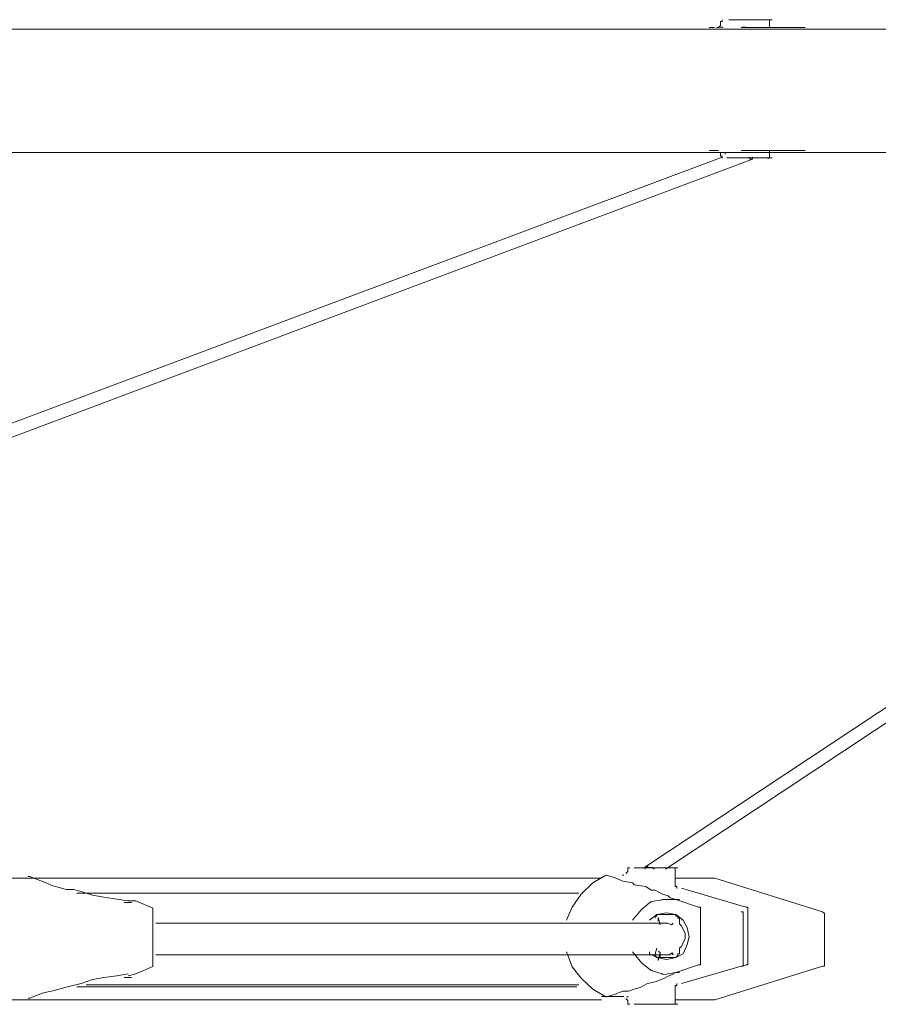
# Model space of a CAD drawing. Header units: millimetres. Extents: x 32.1 to 48.5, y -27.6 to 7.4.
# Tile 12 of 43: x 41.5 to 43, y -26.2 to -24.5. Entities that reach past the tile are written whole.
import ezdxf

# ---------------------------------------------------------------- set-up
doc = ezdxf.new("R2010")
doc.units = ezdxf.units.MM
doc.header["$MEASUREMENT"] = 0
doc.layers.add('Livello 1', color=7, linetype='Continuous', lineweight=0)

# ---------------------------------------------------------------- blocks, each defined once
blk = doc.blocks.new('Block_0')
at = {"layer": 'Livello 1', "color": 250, "lineweight": 5, "true_color": 0x1d1d1b}
for points, knots in [([(42.6941, -24.5121), (42.6941, -24.5121), (42.6941, -24.5121), (42.6941, -24.5121), (42.6941, -24.5121), (42.6941, -24.5153), (42.6941, -24.5153), (42.6941, -24.5153), (42.6909, -24.5153), (42.6909, -24.5153)], [0, 0, 0, 0, 1, 1, 1, 2, 2, 2, 3, 3, 3, 3]), ([(42.7051, -24.5121), (42.7051, -24.5121), (42.7051, -24.5121), (42.7051, -24.5121), (42.7051, -24.5121), (42.7144, -24.5121), (42.7144, -24.5121)], [0, 0, 0, 0, 1, 1, 1, 2, 2, 2, 2]), ([(42.7144, -24.5121), (42.7144, -24.5121), (42.7272, -24.5121), (42.7272, -24.5121), (42.7272, -24.5121), (42.74, -24.5121), (42.74, -24.5121), (42.74, -24.5121), (42.7554, -24.5121), (42.7554, -24.5121), (42.7554, -24.5121), (42.765, -24.5121), (42.765, -24.5121), (42.765, -24.5121), (42.7746, -24.5121), (42.7746, -24.5121), (42.7746, -24.5121), (42.7778, -24.5121), (42.7778, -24.5121)], [0, 0, 0, 0, 1, 1, 1, 2, 2, 2, 3, 3, 3, 4, 4, 4, 5, 5, 5, 6, 6, 6, 6]), ([(42.773, -24.5153), (42.773, -24.5153), (42.773, -24.5153), (42.773, -24.5153), (42.773, -24.5153), (42.773, -24.5121), (42.773, -24.5121), (42.773, -24.5121), (42.7698, -24.5121), (42.7698, -24.5121)], [0, 0, 0, 0, 1, 1, 1, 2, 2, 2, 3, 3, 3, 3]), ([(44.5439, -24.5278), (44.5439, -24.5278), (44.5407, -24.5278), (44.5407, -24.5278), (44.5407, -24.5278), (44.5311, -24.5278), (44.5311, -24.5278), (44.5311, -24.5278), (44.5151, -24.5278), (44.5151, -24.5278), (44.5151, -24.5278), (44.4933, -24.5278), (44.4933, -24.5278), (44.4933, -24.5278), (44.4648, -24.5278), (44.4648, -24.5278), (44.4648, -24.5278), (44.4301, -24.5278), (44.4301, -24.5278), (44.4301, -24.5278), (44.3888, -24.5278), (44.3888, -24.5278), (44.3888, -24.5278), (44.3414, -24.5278), (44.3414, -24.5278), (44.3414, -24.5278), (44.2876, -24.5278), (44.2876, -24.5278), (44.2876, -24.5278), (44.2277, -24.5278), (44.2277, -24.5278), (44.2277, -24.5278), (44.1611, -24.5278), (44.1611, -24.5278), (44.1611, -24.5278), (44.0884, -24.5278), (44.0884, -24.5278), (44.0884, -24.5278), (44.0095, -24.5278), (44.0095, -24.5278), (44.0095, -24.5278), (43.9272, -24.5278), (43.9272, -24.5278), (43.9272, -24.5278), (43.8388, -24.5278), (43.8388, -24.5278), (43.8388, -24.5278), (43.7439, -24.5278), (43.7439, -24.5278), (43.7439, -24.5278), (43.6427, -24.5278), (43.6427, -24.5278), (43.6427, -24.5278), (43.5354, -24.5278), (43.5354, -24.5278), (43.5354, -24.5278), (43.4248, -24.5278), (43.4248, -24.5278), (43.4248, -24.5278), (43.3079, -24.5278), (43.3079, -24.5278), (43.3079, -24.5278), (43.1845, -24.5278), (43.1845, -24.5278), (43.1845, -24.5278), (43.058, -24.5278), (43.058, -24.5278), (43.058, -24.5278), (42.9283, -24.5278), (42.9283, -24.5278), (42.9283, -24.5278), (42.7892, -24.5278), (42.7892, -24.5278), (42.7892, -24.5278), (42.6502, -24.5278), (42.6502, -24.5278), (42.6502, -24.5278), (42.5047, -24.5278), (42.5047, -24.5278), (42.5047, -24.5278), (42.3532, -24.5278), (42.3532, -24.5278), (42.3532, -24.5278), (42.2013, -24.5278), (42.2013, -24.5278), (42.2013, -24.5278), (42.0434, -24.5278), (42.0434, -24.5278), (42.0434, -24.5278), (41.8822, -24.5278), (41.8822, -24.5278), (41.8822, -24.5278), (41.7144, -24.5278), (41.7144, -24.5278), (41.7144, -24.5278), (41.5468, -24.5278), (41.5468, -24.5278), (41.5468, -24.5278), (41.3761, -24.5278), (41.3761, -24.5278), (41.3761, -24.5278), (41.1992, -24.5278), (41.1992, -24.5278), (41.1992, -24.5278), (41.0221, -24.5278), (41.0221, -24.5278), (41.0221, -24.5278), (40.842, -24.5278), (40.842, -24.5278), (40.842, -24.5278), (40.6585, -24.5278), (40.6585, -24.5278), (40.6585, -24.5278), (40.472, -24.5278), (40.472, -24.5278), (40.472, -24.5278), (40.2855, -24.5278), (40.2855, -24.5278), (40.2855, -24.5278), (40.0959, -24.5278), (40.0959, -24.5278)], [0, 0, 0, 0, 1, 1, 1, 2, 2, 2, 3, 3, 3, 4, 4, 4, 5, 5, 5, 6, 6, 6, 7, 7, 7, 8, 8, 8, 9, 9, 9, 10, 10, 10, 11, 11, 11, 12, 12, 12, 13, 13, 13, 14, 14, 14, 15, 15, 15, 16, 16, 16, 17, 17, 17, 18, 18, 18, 19, 19, 19, 20, 20, 20, 21, 21, 21, 22, 22, 22, 23, 23, 23, 24, 24, 24, 25, 25, 25, 26, 26, 26, 27, 27, 27, 28, 28, 28, 29, 29, 29, 30, 30, 30, 31, 31, 31, 32, 32, 32, 33, 33, 33, 34, 34, 34, 35, 35, 35, 36, 36, 36, 37, 37, 37, 38, 38, 38, 39, 39, 39, 40, 40, 40, 40]), ([(42.6909, -24.5217), (42.6909, -24.5217), (42.6877, -24.5249), (42.6877, -24.5249), (42.6877, -24.5249), (42.6845, -24.5249), (42.6845, -24.5249)], [0, 0, 0, 0, 1, 1, 1, 2, 2, 2, 2]), ([(42.6893, -24.5246), (42.6893, -24.5246), (42.6893, -24.5246), (42.6893, -24.5246), (42.6893, -24.5246), (42.6925, -24.5246), (42.6925, -24.5246)], [0, 0, 0, 0, 1, 1, 1, 2, 2, 2, 2]), ([(42.7272, -24.5246), (42.7272, -24.5246), (42.7272, -24.5246), (42.7272, -24.5246), (42.7272, -24.5246), (42.7336, -24.5246), (42.7336, -24.5246)], [0, 0, 0, 0, 1, 1, 1, 2, 2, 2, 2]), ([(40.0959, -24.7345), (40.0959, -24.7345), (40.2855, -24.7345), (40.2855, -24.7345), (40.2855, -24.7345), (40.472, -24.7345), (40.472, -24.7345), (40.472, -24.7345), (40.6585, -24.7345), (40.6585, -24.7345), (40.6585, -24.7345), (40.842, -24.7345), (40.842, -24.7345), (40.842, -24.7345), (41.0221, -24.7345), (41.0221, -24.7345), (41.0221, -24.7345), (41.1992, -24.7345), (41.1992, -24.7345), (41.1992, -24.7345), (41.3761, -24.7345), (41.3761, -24.7345), (41.3761, -24.7345), (41.5468, -24.7345), (41.5468, -24.7345), (41.5468, -24.7345), (41.7144, -24.7345), (41.7144, -24.7345), (41.7144, -24.7345), (41.8822, -24.7345), (41.8822, -24.7345), (41.8822, -24.7345), (42.0434, -24.7345), (42.0434, -24.7345), (42.0434, -24.7345), (42.2013, -24.7345), (42.2013, -24.7345), (42.2013, -24.7345), (42.3532, -24.7345), (42.3532, -24.7345), (42.3532, -24.7345), (42.5047, -24.7345), (42.5047, -24.7345), (42.5047, -24.7345), (42.6502, -24.7345), (42.6502, -24.7345), (42.6502, -24.7345), (42.7892, -24.7345), (42.7892, -24.7345), (42.7892, -24.7345), (42.9283, -24.7345), (42.9283, -24.7345), (42.9283, -24.7345), (43.058, -24.7345), (43.058, -24.7345), (43.058, -24.7345), (43.1845, -24.7345), (43.1845, -24.7345), (43.1845, -24.7345), (43.3079, -24.7345), (43.3079, -24.7345), (43.3079, -24.7345), (43.4248, -24.7345), (43.4248, -24.7345), (43.4248, -24.7345), (43.5354, -24.7345), (43.5354, -24.7345), (43.5354, -24.7345), (43.6427, -24.7345), (43.6427, -24.7345), (43.6427, -24.7345), (43.7439, -24.7345), (43.7439, -24.7345), (43.7439, -24.7345), (43.8388, -24.7345), (43.8388, -24.7345), (43.8388, -24.7345), (43.9272, -24.7345), (43.9272, -24.7345), (43.9272, -24.7345), (44.0095, -24.7345), (44.0095, -24.7345), (44.0095, -24.7345), (44.0884, -24.7345), (44.0884, -24.7345), (44.0884, -24.7345), (44.1611, -24.7345), (44.1611, -24.7345), (44.1611, -24.7345), (44.2277, -24.7345), (44.2277, -24.7345), (44.2277, -24.7345), (44.2876, -24.7345), (44.2876, -24.7345), (44.2876, -24.7345), (44.3414, -24.7345), (44.3414, -24.7345), (44.3414, -24.7345), (44.3888, -24.7345), (44.3888, -24.7345), (44.3888, -24.7345), (44.4301, -24.7345), (44.4301, -24.7345), (44.4301, -24.7345), (44.4648, -24.7345), (44.4648, -24.7345), (44.4648, -24.7345), (44.4933, -24.7345), (44.4933, -24.7345), (44.4933, -24.7345), (44.5151, -24.7345), (44.5151, -24.7345), (44.5151, -24.7345), (44.5311, -24.7345), (44.5311, -24.7345), (44.5311, -24.7345), (44.5407, -24.7345), (44.5407, -24.7345), (44.5407, -24.7345), (44.5439, -24.7345), (44.5439, -24.7345)], [0, 0, 0, 0, 1, 1, 1, 2, 2, 2, 3, 3, 3, 4, 4, 4, 5, 5, 5, 6, 6, 6, 7, 7, 7, 8, 8, 8, 9, 9, 9, 10, 10, 10, 11, 11, 11, 12, 12, 12, 13, 13, 13, 14, 14, 14, 15, 15, 15, 16, 16, 16, 17, 17, 17, 18, 18, 18, 19, 19, 19, 20, 20, 20, 21, 21, 21, 22, 22, 22, 23, 23, 23, 24, 24, 24, 25, 25, 25, 26, 26, 26, 27, 27, 27, 28, 28, 28, 29, 29, 29, 30, 30, 30, 31, 31, 31, 32, 32, 32, 33, 33, 33, 34, 34, 34, 35, 35, 35, 36, 36, 36, 37, 37, 37, 38, 38, 38, 39, 39, 39, 40, 40, 40, 40]), ([(42.6845, -24.7311), (42.6845, -24.7311), (42.6845, -24.7311), (42.6845, -24.7311), (42.6845, -24.7311), (42.6877, -24.7311), (42.6877, -24.7311)], [0, 0, 0, 0, 1, 1, 1, 2, 2, 2, 2]), ([(42.6909, -24.7407), (42.6909, -24.7407), (42.6909, -24.7407), (42.6909, -24.7407), (42.6909, -24.7407), (42.6941, -24.7407), (42.6941, -24.7407), (42.6941, -24.7407), (42.6941, -24.7438), (42.6941, -24.7438)], [0, 0, 0, 0, 1, 1, 1, 2, 2, 2, 3, 3, 3, 3]), ([(42.6987, -24.734), (42.6987, -24.734), (42.6987, -24.734), (42.6987, -24.734), (42.6987, -24.734), (42.6987, -24.7372), (42.6987, -24.7372)], [0, 0, 0, 0, 1, 1, 1, 2, 2, 2, 2]), ([(42.7144, -24.7436), (42.7144, -24.7436), (42.7051, -24.7436), (42.7051, -24.7436), (42.7051, -24.7436), (42.7019, -24.7436), (42.7019, -24.7436)], [0, 0, 0, 0, 1, 1, 1, 2, 2, 2, 2]), ([(42.7778, -24.7436), (42.7778, -24.7436), (42.7746, -24.7436), (42.7746, -24.7436), (42.7746, -24.7436), (42.765, -24.7436), (42.765, -24.7436), (42.765, -24.7436), (42.7554, -24.7436), (42.7554, -24.7436), (42.7554, -24.7436), (42.74, -24.7436), (42.74, -24.7436), (42.74, -24.7436), (42.7272, -24.7436), (42.7272, -24.7436), (42.7272, -24.7436), (42.7144, -24.7436), (42.7144, -24.7436)], [0, 0, 0, 0, 1, 1, 1, 2, 2, 2, 3, 3, 3, 4, 4, 4, 5, 5, 5, 6, 6, 6, 6]), ([(42.7381, -24.7425), (42.7381, -24.7425), (42.7381, -24.7425), (42.7381, -24.7425), (42.7381, -24.7425), (42.7413, -24.7457), (42.7413, -24.7457), (42.7413, -24.7457), (42.7445, -24.7457), (42.7445, -24.7457)], [0, 0, 0, 0, 1, 1, 1, 2, 2, 2, 3, 3, 3, 3]), ([(42.7698, -24.7438), (42.7698, -24.7438), (42.7698, -24.7438), (42.7698, -24.7438), (42.7698, -24.7438), (42.773, -24.7438), (42.773, -24.7438), (42.773, -24.7438), (42.773, -24.7407), (42.773, -24.7407)], [0, 0, 0, 0, 1, 1, 1, 2, 2, 2, 3, 3, 3, 3]), ([(42.5391, -25.9322), (42.5391, -25.9322), (42.5391, -25.9322), (42.5391, -25.9322), (42.5391, -25.9322), (42.5359, -25.9322), (42.5359, -25.9322), (42.5359, -25.9322), (42.5359, -25.9354), (42.5359, -25.9354)], [0, 0, 0, 0, 1, 1, 1, 2, 2, 2, 3, 3, 3, 3]), ([(42.5468, -25.9322), (42.5468, -25.9322), (42.5468, -25.9322), (42.5468, -25.9322), (42.5468, -25.9322), (42.55, -25.9322), (42.55, -25.9322), (42.55, -25.9322), (42.5596, -25.9322), (42.5596, -25.9322), (42.5596, -25.9322), (42.5753, -25.9322), (42.5753, -25.9322), (42.5753, -25.9322), (42.5879, -25.9322), (42.5879, -25.9322), (42.5879, -25.9322), (42.6006, -25.9322), (42.6006, -25.9322), (42.6006, -25.9322), (42.6134, -25.9322), (42.6134, -25.9322), (42.6134, -25.9322), (42.6198, -25.9322), (42.6198, -25.9322)], [0, 0, 0, 0, 1, 1, 1, 2, 2, 2, 3, 3, 3, 4, 4, 4, 5, 5, 5, 6, 6, 6, 7, 7, 7, 8, 8, 8, 8]), ([(42.5676, -25.9282), (42.5676, -25.9282), (42.5676, -25.9314), (42.5676, -25.9314), (42.5676, -25.9314), (42.5644, -25.9314), (42.5644, -25.9314), (42.5644, -25.9314), (42.5644, -25.9346), (42.5644, -25.9346)], [0, 0, 0, 0, 1, 1, 1, 2, 2, 2, 3, 3, 3, 3]), ([(42.5801, -25.9346), (42.5801, -25.9346), (42.5801, -25.9346), (42.5801, -25.9346), (42.5801, -25.9346), (42.5772, -25.9314), (42.5772, -25.9314), (42.5772, -25.9314), (42.574, -25.9314), (42.574, -25.9314), (42.574, -25.9314), (42.5708, -25.9314), (42.5708, -25.9314), (42.5708, -25.9314), (42.5676, -25.9282), (42.5676, -25.9282)], [0, 0, 0, 0, 1, 1, 1, 2, 2, 2, 3, 3, 3, 4, 4, 4, 5, 5, 5, 5]), ([(42.615, -25.9354), (42.615, -25.9354), (42.615, -25.9354), (42.615, -25.9354), (42.615, -25.9354), (42.615, -25.9322), (42.615, -25.9322), (42.615, -25.9322), (42.6118, -25.9322), (42.6118, -25.9322)], [0, 0, 0, 0, 1, 1, 1, 2, 2, 2, 3, 3, 3, 3]), ([(41.5325, -25.9468), (41.5325, -25.9468), (41.5325, -25.9468), (41.5325, -25.9468), (41.5325, -25.9468), (41.5357, -25.9468), (41.5357, -25.9468)], [0, 0, 0, 0, 1, 1, 1, 2, 2, 2, 2]), ([(42.4994, -25.9447), (42.4994, -25.9447), (42.4773, -25.9572), (42.4773, -25.9572), (42.4773, -25.9572), (42.4581, -25.9761), (42.4581, -25.9761), (42.4581, -25.9761), (42.4427, -25.998), (42.4427, -25.998), (42.4427, -25.998), (42.4331, -26.0198), (42.4331, -26.0198)], [0, 0, 0, 0, 1, 1, 1, 2, 2, 2, 3, 3, 3, 4, 4, 4, 4]), ([(42.5122, -25.9479), (42.5122, -25.9479), (42.5279, -25.9543), (42.5279, -25.9543), (42.5279, -25.9543), (42.5436, -25.9572), (42.5436, -25.9572), (42.5436, -25.9572), (42.5468, -25.9604), (42.5468, -25.9604), (42.5468, -25.9604), (42.566, -25.9633), (42.566, -25.9633), (42.566, -25.9633), (42.5753, -25.9697), (42.5753, -25.9697), (42.5753, -25.9697), (42.5815, -25.9697), (42.5815, -25.9697), (42.5815, -25.9697), (42.5942, -25.9761), (42.5942, -25.9761), (42.5942, -25.9761), (42.6038, -25.9793), (42.6038, -25.9793), (42.6038, -25.9793), (42.607, -25.9825), (42.607, -25.9825), (42.607, -25.9825), (42.6166, -25.9852), (42.6166, -25.9852), (42.6166, -25.9852), (42.6227, -25.9852), (42.6227, -25.9852)], [0, 0, 0, 0, 1, 1, 1, 2, 2, 2, 3, 3, 3, 4, 4, 4, 5, 5, 5, 6, 6, 6, 7, 7, 7, 8, 8, 8, 9, 9, 9, 10, 10, 10, 11, 11, 11, 11]), ([(42.5359, -25.9386), (42.5359, -25.9386), (42.5359, -25.9386), (42.5359, -25.9386), (42.5359, -25.9386), (42.5327, -25.9415), (42.5327, -25.9415)], [0, 0, 0, 0, 1, 1, 1, 2, 2, 2, 2]), ([(42.492, -25.9495), (42.492, -25.9495), (42.4733, -25.9495), (42.4733, -25.9495), (42.4733, -25.9495), (42.4163, -25.9495), (42.4163, -25.9495), (42.4163, -25.9495), (42.3564, -25.9495), (42.3564, -25.9495), (42.3564, -25.9495), (42.2898, -25.9495), (42.2898, -25.9495), (42.2898, -25.9495), (42.2171, -25.9495), (42.2171, -25.9495), (42.2171, -25.9495), (42.1379, -25.9495), (42.1379, -25.9495), (42.1379, -25.9495), (42.0527, -25.9495), (42.0527, -25.9495), (42.0527, -25.9495), (41.9643, -25.9495), (41.9643, -25.9495), (41.9643, -25.9495), (41.8694, -25.9495), (41.8694, -25.9495), (41.8694, -25.9495), (41.7682, -25.9495), (41.7682, -25.9495), (41.7682, -25.9495), (41.6606, -25.9495), (41.6606, -25.9495), (41.6606, -25.9495), (41.55, -25.9495), (41.55, -25.9495), (41.55, -25.9495), (41.5373, -25.9495), (41.5373, -25.9495)], [0, 0, 0, 0, 1, 1, 1, 2, 2, 2, 3, 3, 3, 4, 4, 4, 5, 5, 5, 6, 6, 6, 7, 7, 7, 8, 8, 8, 9, 9, 9, 10, 10, 10, 11, 11, 11, 12, 12, 12, 13, 13, 13, 13]), ([(41.7, -25.9873), (41.7, -25.9873), (41.7, -25.9873), (41.7, -25.9873), (41.7, -25.9873), (41.6808, -25.9844), (41.6808, -25.9844), (41.6808, -25.9844), (41.659, -25.9812), (41.659, -25.9812), (41.659, -25.9812), (41.6398, -25.9782), (41.6398, -25.9782), (41.6398, -25.9782), (41.6209, -25.9719), (41.6209, -25.9719), (41.6209, -25.9719), (41.6084, -25.9687), (41.6084, -25.9687), (41.6084, -25.9687), (41.5959, -25.9687), (41.5959, -25.9687), (41.5959, -25.9687), (41.5863, -25.9655), (41.5863, -25.9655), (41.5863, -25.9655), (41.5735, -25.9623), (41.5735, -25.9623), (41.5735, -25.9623), (41.5578, -25.9559), (41.5578, -25.9559), (41.5578, -25.9559), (41.542, -25.9497), (41.542, -25.9497)], [0, 0, 0, 0, 1, 1, 1, 2, 2, 2, 3, 3, 3, 4, 4, 4, 5, 5, 5, 6, 6, 6, 7, 7, 7, 8, 8, 8, 9, 9, 9, 10, 10, 10, 11, 11, 11, 11]), ([(42.6182, -25.9668), (42.6182, -25.9668), (42.6182, -25.9668), (42.6182, -25.9668), (42.6182, -25.9668), (42.6182, -25.9636), (42.6182, -25.9636), (42.6182, -25.9636), (42.615, -25.9636), (42.615, -25.9636), (42.615, -25.9636), (42.615, -25.9604), (42.615, -25.9604)], [0, 0, 0, 0, 1, 1, 1, 2, 2, 2, 3, 3, 3, 4, 4, 4, 4]), ([(42.6819, -25.9495), (42.6819, -25.9495), (42.6787, -25.9495), (42.6787, -25.9495), (42.6787, -25.9495), (42.6723, -25.9495), (42.6723, -25.9495), (42.6723, -25.9495), (42.6627, -25.9495), (42.6627, -25.9495), (42.6627, -25.9495), (42.647, -25.9495), (42.647, -25.9495), (42.647, -25.9495), (42.6313, -25.9495), (42.6313, -25.9495), (42.6313, -25.9495), (42.6153, -25.9495), (42.6153, -25.9495)], [0, 0, 0, 0, 1, 1, 1, 2, 2, 2, 3, 3, 3, 4, 4, 4, 5, 5, 5, 6, 6, 6, 6]), ([(41.614, -25.9745), (41.614, -25.9745), (41.639, -25.9745), (41.639, -25.9745), (41.639, -25.9745), (41.7464, -25.9745), (41.7464, -25.9745), (41.7464, -25.9745), (41.8447, -25.9745), (41.8447, -25.9745), (41.8447, -25.9745), (41.9392, -25.9745), (41.9392, -25.9745), (41.9392, -25.9745), (42.0279, -25.9745), (42.0279, -25.9745), (42.0279, -25.9745), (42.1129, -25.9745), (42.1129, -25.9745), (42.1129, -25.9745), (42.1888, -25.9745), (42.1888, -25.9745), (42.1888, -25.9745), (42.2613, -25.9745), (42.2613, -25.9745), (42.2613, -25.9745), (42.3276, -25.9745), (42.3276, -25.9745), (42.3276, -25.9745), (42.3878, -25.9745), (42.3878, -25.9745), (42.3878, -25.9745), (42.4413, -25.9745), (42.4413, -25.9745), (42.4413, -25.9745), (42.4509, -25.9745), (42.4509, -25.9745)], [0, 0, 0, 0, 1, 1, 1, 2, 2, 2, 3, 3, 3, 4, 4, 4, 5, 5, 5, 6, 6, 6, 7, 7, 7, 8, 8, 8, 9, 9, 9, 10, 10, 10, 11, 11, 11, 12, 12, 12, 12]), ([(42.4541, -25.9748), (42.4541, -25.9748), (42.4416, -25.9748), (42.4416, -25.9748), (42.4416, -25.9748), (42.3878, -25.9748), (42.3878, -25.9748), (42.3878, -25.9748), (42.3276, -25.9748), (42.3276, -25.9748), (42.3276, -25.9748), (42.2645, -25.9748), (42.2645, -25.9748), (42.2645, -25.9748), (42.1917, -25.9748), (42.1917, -25.9748), (42.1917, -25.9748), (42.1161, -25.9748), (42.1161, -25.9748), (42.1161, -25.9748), (42.0338, -25.9748), (42.0338, -25.9748), (42.0338, -25.9748), (41.9451, -25.9748), (41.9451, -25.9748), (41.9451, -25.9748), (41.8534, -25.9748), (41.8534, -25.9748), (41.8534, -25.9748), (41.7557, -25.9748), (41.7557, -25.9748), (41.7557, -25.9748), (41.651, -25.9748), (41.651, -25.9748), (41.651, -25.9748), (41.6292, -25.9748), (41.6292, -25.9748)], [0, 0, 0, 0, 1, 1, 1, 2, 2, 2, 3, 3, 3, 4, 4, 4, 5, 5, 5, 6, 6, 6, 7, 7, 7, 8, 8, 8, 9, 9, 9, 10, 10, 10, 11, 11, 11, 12, 12, 12, 12]), ([(42.6166, -25.9852), (42.6166, -25.9852), (42.5974, -25.9852), (42.5974, -25.9852), (42.5974, -25.9852), (42.5753, -25.9884), (42.5753, -25.9884), (42.5753, -25.9884), (42.5596, -26.0012), (42.5596, -26.0012), (42.5596, -26.0012), (42.5468, -26.0166), (42.5468, -26.0166), (42.5468, -26.0166), (42.5436, -26.0198), (42.5436, -26.0198)], [0, 0, 0, 0, 1, 1, 1, 2, 2, 2, 3, 3, 3, 4, 4, 4, 5, 5, 5, 5]), ([(42.6576, -26.0012), (42.6576, -26.0012), (42.6576, -26.0012), (42.6576, -26.0012), (42.6576, -26.0012), (42.6576, -25.998), (42.6576, -25.998), (42.6576, -25.998), (42.6544, -25.998), (42.6544, -25.998)], [0, 0, 0, 0, 1, 1, 1, 2, 2, 2, 3, 3, 3, 3]), ([(42.7336, -25.998), (42.7336, -25.998), (42.7368, -25.998), (42.7368, -25.998), (42.7368, -25.998), (42.7368, -26.0012), (42.7368, -26.0012)], [0, 0, 0, 0, 1, 1, 1, 2, 2, 2, 2]), ([(41.7408, -25.9998), (41.7408, -25.9998), (41.7408, -25.9998), (41.7408, -25.9998), (41.7408, -25.9998), (41.7408, -26.003), (41.7408, -26.003)], [0, 0, 0, 0, 1, 1, 1, 2, 2, 2, 2]), ([(42.6385, -26.0478), (42.6385, -26.0478), (42.6353, -26.0323), (42.6353, -26.0323), (42.6353, -26.0323), (42.6289, -26.0198), (42.6289, -26.0198), (42.6289, -26.0198), (42.6166, -26.0102), (42.6166, -26.0102), (42.6166, -26.0102), (42.6006, -26.0073), (42.6006, -26.0073), (42.6006, -26.0073), (42.5847, -26.0102), (42.5847, -26.0102), (42.5847, -26.0102), (42.5721, -26.0198), (42.5721, -26.0198)], [0, 0, 0, 0, 1, 1, 1, 2, 2, 2, 3, 3, 3, 4, 4, 4, 5, 5, 5, 6, 6, 6, 6]), ([(42.5815, -26.0166), (42.5815, -26.0166), (42.5815, -26.0134), (42.5815, -26.0134), (42.5815, -26.0134), (42.5847, -26.0134), (42.5847, -26.0134), (42.5847, -26.0134), (42.5847, -26.0102), (42.5847, -26.0102), (42.5847, -26.0102), (42.5879, -26.0102), (42.5879, -26.0102), (42.5879, -26.0102), (42.591, -26.0102), (42.591, -26.0102)], [0, 0, 0, 0, 1, 1, 1, 2, 2, 2, 3, 3, 3, 4, 4, 4, 5, 5, 5, 5]), ([(42.591, -26.0102), (42.591, -26.0102), (42.6006, -26.0102), (42.6006, -26.0102), (42.6006, -26.0102), (42.6134, -26.0102), (42.6134, -26.0102)], [0, 0, 0, 0, 1, 1, 1, 2, 2, 2, 2]), ([(42.6134, -26.0102), (42.6134, -26.0102), (42.6134, -26.0102), (42.6134, -26.0102), (42.6134, -26.0102), (42.6166, -26.0102), (42.6166, -26.0102), (42.6166, -26.0102), (42.6166, -26.0134), (42.6166, -26.0134), (42.6166, -26.0134), (42.6198, -26.0134), (42.6198, -26.0134), (42.6198, -26.0134), (42.6198, -26.0166), (42.6198, -26.0166), (42.6198, -26.0166), (42.6227, -26.0166), (42.6227, -26.0166)], [0, 0, 0, 0, 1, 1, 1, 2, 2, 2, 3, 3, 3, 4, 4, 4, 5, 5, 5, 6, 6, 6, 6]), ([(42.729, -26.0091), (42.729, -26.0091), (42.729, -26.0091), (42.729, -26.0091), (42.729, -26.0091), (42.729, -26.006), (42.729, -26.006), (42.729, -26.006), (42.7258, -26.006), (42.7258, -26.006)], [0, 0, 0, 0, 1, 1, 1, 2, 2, 2, 3, 3, 3, 3]), ([(42.8652, -26.0089), (42.8652, -26.0089), (42.8652, -26.0089), (42.8652, -26.0089), (42.8652, -26.0089), (42.862, -26.006), (42.862, -26.006)], [0, 0, 0, 0, 1, 1, 1, 2, 2, 2, 2]), ([(42.6028, -26.0249), (42.6028, -26.0249), (42.5679, -26.0249), (42.5679, -26.0249), (42.5679, -26.0249), (42.53, -26.0249), (42.53, -26.0249), (42.53, -26.0249), (42.4952, -26.0249), (42.4952, -26.0249), (42.4952, -26.0249), (42.4701, -26.0249), (42.4701, -26.0249), (42.4701, -26.0249), (42.4448, -26.0249), (42.4448, -26.0249), (42.4448, -26.0249), (42.4224, -26.0249), (42.4224, -26.0249), (42.4224, -26.0249), (42.3974, -26.0249), (42.3974, -26.0249), (42.3974, -26.0249), (42.3247, -26.0249), (42.3247, -26.0249), (42.3247, -26.0249), (42.2456, -26.0249), (42.2456, -26.0249), (42.2456, -26.0249), (42.1728, -26.0249), (42.1728, -26.0249), (42.1728, -26.0249), (42.1001, -26.0249), (42.1001, -26.0249), (42.1001, -26.0249), (42.0274, -26.0249), (42.0274, -26.0249), (42.0274, -26.0249), (41.9989, -26.0249), (41.9989, -26.0249), (41.9989, -26.0249), (41.9579, -26.0249), (41.9579, -26.0249), (41.9579, -26.0249), (41.9073, -26.0249), (41.9073, -26.0249), (41.9073, -26.0249), (41.8473, -26.0249), (41.8473, -26.0249), (41.8473, -26.0249), (41.7711, -26.0249), (41.7711, -26.0249), (41.7711, -26.0249), (41.7461, -26.0249), (41.7461, -26.0249)], [0, 0, 0, 0, 1, 1, 1, 2, 2, 2, 3, 3, 3, 4, 4, 4, 5, 5, 5, 6, 6, 6, 7, 7, 7, 8, 8, 8, 9, 9, 9, 10, 10, 10, 11, 11, 11, 12, 12, 12, 13, 13, 13, 14, 14, 14, 15, 15, 15, 16, 16, 16, 17, 17, 17, 18, 18, 18, 18]), ([(42.6089, -26.0278), (42.6089, -26.0278), (42.6028, -26.0249), (42.6028, -26.0249), (42.6028, -26.0249), (42.5996, -26.0249), (42.5996, -26.0249)], [0, 0, 0, 0, 1, 1, 1, 2, 2, 2, 2]), ([(42.6227, -26.0166), (42.6227, -26.0166), (42.6227, -26.0198), (42.6227, -26.0198), (42.6227, -26.0198), (42.6227, -26.0262), (42.6227, -26.0262)], [0, 0, 0, 0, 1, 1, 1, 2, 2, 2, 2]), ([(42.6227, -26.0667), (42.6227, -26.0667), (42.6259, -26.0638), (42.6259, -26.0638), (42.6259, -26.0638), (42.6289, -26.0574), (42.6289, -26.0574), (42.6289, -26.0574), (42.6321, -26.051), (42.6321, -26.051), (42.6321, -26.051), (42.6321, -26.0478), (42.6321, -26.0478), (42.6321, -26.0478), (42.6321, -26.0416), (42.6321, -26.0416), (42.6321, -26.0416), (42.6289, -26.0355), (42.6289, -26.0355), (42.6289, -26.0355), (42.6259, -26.0291), (42.6259, -26.0291), (42.6259, -26.0291), (42.6227, -26.0262), (42.6227, -26.0262)], [0, 0, 0, 0, 1, 1, 1, 2, 2, 2, 3, 3, 3, 4, 4, 4, 5, 5, 5, 6, 6, 6, 7, 7, 7, 8, 8, 8, 8]), ([(42.5721, -26.0728), (42.5721, -26.0728), (42.5721, -26.076), (42.5721, -26.076), (42.5721, -26.076), (42.5847, -26.0824), (42.5847, -26.0824), (42.5847, -26.0824), (42.6006, -26.0856), (42.6006, -26.0856), (42.6006, -26.0856), (42.6166, -26.0824), (42.6166, -26.0824), (42.6166, -26.0824), (42.6289, -26.076), (42.6289, -26.076), (42.6289, -26.076), (42.6353, -26.0606), (42.6353, -26.0606), (42.6353, -26.0606), (42.6385, -26.0478), (42.6385, -26.0478)], [0, 0, 0, 0, 1, 1, 1, 2, 2, 2, 3, 3, 3, 4, 4, 4, 5, 5, 5, 6, 6, 6, 7, 7, 7, 7]), ([(41.7461, -26.0779), (41.7461, -26.0779), (41.7682, -26.0779), (41.7682, -26.0779), (41.7682, -26.0779), (41.8377, -26.0779), (41.8377, -26.0779), (41.8377, -26.0779), (41.8913, -26.0779), (41.8913, -26.0779), (41.8913, -26.0779), (41.9355, -26.0779), (41.9355, -26.0779), (41.9355, -26.0779), (41.9704, -26.0779), (41.9704, -26.0779), (41.9704, -26.0779), (42.0053, -26.0779), (42.0053, -26.0779), (42.0053, -26.0779), (42.037, -26.0779), (42.037, -26.0779), (42.037, -26.0779), (42.1283, -26.0779), (42.1283, -26.0779), (42.1283, -26.0779), (42.2171, -26.0779), (42.2171, -26.0779), (42.2171, -26.0779), (42.2866, -26.0779), (42.2866, -26.0779), (42.2866, -26.0779), (42.35, -26.0779), (42.35, -26.0779), (42.35, -26.0779), (42.4038, -26.0779), (42.4038, -26.0779), (42.4038, -26.0779), (42.4256, -26.0779), (42.4256, -26.0779), (42.4256, -26.0779), (42.4541, -26.0779), (42.4541, -26.0779), (42.4541, -26.0779), (42.4856, -26.0779), (42.4856, -26.0779), (42.4856, -26.0779), (42.5239, -26.0779), (42.5239, -26.0779), (42.5239, -26.0779), (42.5647, -26.0779), (42.5647, -26.0779), (42.5647, -26.0779), (42.6028, -26.0779), (42.6028, -26.0779)], [0, 0, 0, 0, 1, 1, 1, 2, 2, 2, 3, 3, 3, 4, 4, 4, 5, 5, 5, 6, 6, 6, 7, 7, 7, 8, 8, 8, 9, 9, 9, 10, 10, 10, 11, 11, 11, 12, 12, 12, 13, 13, 13, 14, 14, 14, 15, 15, 15, 16, 16, 16, 17, 17, 17, 18, 18, 18, 18]), ([(42.4331, -26.0728), (42.4331, -26.0728), (42.4427, -26.0979), (42.4427, -26.0979), (42.4427, -26.0979), (42.4581, -26.1168), (42.4581, -26.1168), (42.4581, -26.1168), (42.4773, -26.1354), (42.4773, -26.1354), (42.4773, -26.1354), (42.4994, -26.1482), (42.4994, -26.1482)], [0, 0, 0, 0, 1, 1, 1, 2, 2, 2, 3, 3, 3, 4, 4, 4, 4]), ([(42.5436, -26.0728), (42.5436, -26.0728), (42.5468, -26.076), (42.5468, -26.076), (42.5468, -26.076), (42.5596, -26.092), (42.5596, -26.092), (42.5596, -26.092), (42.5753, -26.1042), (42.5753, -26.1042), (42.5753, -26.1042), (42.5974, -26.1106), (42.5974, -26.1106), (42.5974, -26.1106), (42.6166, -26.1074), (42.6166, -26.1074)], [0, 0, 0, 0, 1, 1, 1, 2, 2, 2, 3, 3, 3, 4, 4, 4, 5, 5, 5, 5]), ([(42.5815, -26.076), (42.5815, -26.076), (42.5815, -26.076), (42.5815, -26.076), (42.5815, -26.076), (42.5847, -26.0667), (42.5847, -26.0667)], [0, 0, 0, 0, 1, 1, 1, 2, 2, 2, 2]), ([(42.591, -26.0824), (42.591, -26.0824), (42.5879, -26.0824), (42.5879, -26.0824), (42.5879, -26.0824), (42.5847, -26.0824), (42.5847, -26.0824), (42.5847, -26.0824), (42.5815, -26.0792), (42.5815, -26.0792), (42.5815, -26.0792), (42.5815, -26.076), (42.5815, -26.076)], [0, 0, 0, 0, 1, 1, 1, 2, 2, 2, 3, 3, 3, 4, 4, 4, 4]), ([(42.5871, -26.0715), (42.5871, -26.0715), (42.5902, -26.0747), (42.5902, -26.0747), (42.5902, -26.0747), (42.5902, -26.0811), (42.5902, -26.0811)], [0, 0, 0, 0, 1, 1, 1, 2, 2, 2, 2]), ([(42.5996, -26.0781), (42.5996, -26.0781), (42.6057, -26.0781), (42.6057, -26.0781), (42.6057, -26.0781), (42.6089, -26.0749), (42.6089, -26.0749)], [0, 0, 0, 0, 1, 1, 1, 2, 2, 2, 2]), ([(42.6227, -26.076), (42.6227, -26.076), (42.6198, -26.076), (42.6198, -26.076), (42.6198, -26.076), (42.6198, -26.0792), (42.6198, -26.0792), (42.6198, -26.0792), (42.6166, -26.0824), (42.6166, -26.0824), (42.6166, -26.0824), (42.6134, -26.0824), (42.6134, -26.0824)], [0, 0, 0, 0, 1, 1, 1, 2, 2, 2, 3, 3, 3, 4, 4, 4, 4]), ([(41.7408, -26.0941), (41.7408, -26.0941), (41.7408, -26.0941), (41.7408, -26.0941), (41.7408, -26.0941), (41.7408, -26.0973), (41.7408, -26.0973)], [0, 0, 0, 0, 1, 1, 1, 2, 2, 2, 2]), ([(42.6134, -26.0824), (42.6134, -26.0824), (42.6006, -26.0824), (42.6006, -26.0824), (42.6006, -26.0824), (42.591, -26.0824), (42.591, -26.0824)], [0, 0, 0, 0, 1, 1, 1, 2, 2, 2, 2]), ([(42.6544, -26.0947), (42.6544, -26.0947), (42.6544, -26.0947), (42.6544, -26.0947), (42.6544, -26.0947), (42.6576, -26.0947), (42.6576, -26.0947), (42.6576, -26.0947), (42.6576, -26.092), (42.6576, -26.092)], [0, 0, 0, 0, 1, 1, 1, 2, 2, 2, 3, 3, 3, 3]), ([(42.7258, -26.0968), (42.7258, -26.0968), (42.7258, -26.0968), (42.7258, -26.0968), (42.7258, -26.0968), (42.729, -26.0968), (42.729, -26.0968), (42.729, -26.0968), (42.729, -26.0936), (42.729, -26.0936)], [0, 0, 0, 0, 1, 1, 1, 2, 2, 2, 3, 3, 3, 3]), ([(42.7368, -26.092), (42.7368, -26.092), (42.7368, -26.092), (42.7368, -26.092), (42.7368, -26.092), (42.7368, -26.0947), (42.7368, -26.0947), (42.7368, -26.0947), (42.7336, -26.0947), (42.7336, -26.0947)], [0, 0, 0, 0, 1, 1, 1, 2, 2, 2, 3, 3, 3, 3]), ([(42.862, -26.0968), (42.862, -26.0968), (42.862, -26.0968), (42.862, -26.0968), (42.862, -26.0968), (42.8652, -26.0968), (42.8652, -26.0968), (42.8652, -26.0968), (42.8652, -26.0936), (42.8652, -26.0936)], [0, 0, 0, 0, 1, 1, 1, 2, 2, 2, 3, 3, 3, 3]), ([(41.542, -26.1474), (41.542, -26.1474), (41.5578, -26.1413), (41.5578, -26.1413), (41.5578, -26.1413), (41.5735, -26.1381), (41.5735, -26.1381), (41.5735, -26.1381), (41.5959, -26.1319), (41.5959, -26.1319), (41.5959, -26.1319), (41.6209, -26.1256), (41.6209, -26.1256), (41.6209, -26.1256), (41.6398, -26.1192), (41.6398, -26.1192), (41.6398, -26.1192), (41.659, -26.116), (41.659, -26.116), (41.659, -26.116), (41.6808, -26.1128), (41.6808, -26.1128), (41.6808, -26.1128), (41.7, -26.1096), (41.7, -26.1096)], [0, 0, 0, 0, 1, 1, 1, 2, 2, 2, 3, 3, 3, 4, 4, 4, 5, 5, 5, 6, 6, 6, 7, 7, 7, 8, 8, 8, 8]), ([(42.6227, -26.1074), (42.6227, -26.1074), (42.6227, -26.1074), (42.6227, -26.1074), (42.6227, -26.1074), (42.6166, -26.1074), (42.6166, -26.1074), (42.6166, -26.1074), (42.6102, -26.1106), (42.6102, -26.1106), (42.6102, -26.1106), (42.6038, -26.1136), (42.6038, -26.1136), (42.6038, -26.1136), (42.5974, -26.1168), (42.5974, -26.1168), (42.5974, -26.1168), (42.5815, -26.1229), (42.5815, -26.1229), (42.5815, -26.1229), (42.5692, -26.1261), (42.5692, -26.1261), (42.5692, -26.1261), (42.5564, -26.1325), (42.5564, -26.1325), (42.5564, -26.1325), (42.5468, -26.1354), (42.5468, -26.1354), (42.5468, -26.1354), (42.5372, -26.1386), (42.5372, -26.1386), (42.5372, -26.1386), (42.5279, -26.1386), (42.5279, -26.1386), (42.5279, -26.1386), (42.5122, -26.145), (42.5122, -26.145)], [0, 0, 0, 0, 1, 1, 1, 2, 2, 2, 3, 3, 3, 4, 4, 4, 5, 5, 5, 6, 6, 6, 7, 7, 7, 8, 8, 8, 9, 9, 9, 10, 10, 10, 11, 11, 11, 12, 12, 12, 12]), ([(41.6292, -26.1282), (41.6292, -26.1282), (41.651, -26.1282), (41.651, -26.1282), (41.651, -26.1282), (41.7557, -26.1282), (41.7557, -26.1282), (41.7557, -26.1282), (41.8534, -26.1282), (41.8534, -26.1282), (41.8534, -26.1282), (41.9451, -26.1282), (41.9451, -26.1282), (41.9451, -26.1282), (42.0338, -26.1282), (42.0338, -26.1282), (42.0338, -26.1282), (42.1161, -26.1282), (42.1161, -26.1282), (42.1161, -26.1282), (42.1917, -26.1282), (42.1917, -26.1282), (42.1917, -26.1282), (42.2645, -26.1282), (42.2645, -26.1282), (42.2645, -26.1282), (42.3276, -26.1282), (42.3276, -26.1282), (42.3276, -26.1282), (42.3878, -26.1282), (42.3878, -26.1282), (42.3878, -26.1282), (42.4416, -26.1282), (42.4416, -26.1282), (42.4416, -26.1282), (42.4541, -26.1282), (42.4541, -26.1282)], [0, 0, 0, 0, 1, 1, 1, 2, 2, 2, 3, 3, 3, 4, 4, 4, 5, 5, 5, 6, 6, 6, 7, 7, 7, 8, 8, 8, 9, 9, 9, 10, 10, 10, 11, 11, 11, 12, 12, 12, 12]), ([(42.615, -26.1325), (42.615, -26.1325), (42.615, -26.1293), (42.615, -26.1293), (42.615, -26.1293), (42.6182, -26.1293), (42.6182, -26.1293), (42.6182, -26.1293), (42.6182, -26.1261), (42.6182, -26.1261)], [0, 0, 0, 0, 1, 1, 1, 2, 2, 2, 3, 3, 3, 3]), ([(41.614, -26.1312), (41.614, -26.1312), (41.639, -26.1312), (41.639, -26.1312), (41.639, -26.1312), (41.7464, -26.1312), (41.7464, -26.1312), (41.7464, -26.1312), (41.8447, -26.1312), (41.8447, -26.1312), (41.8447, -26.1312), (41.9392, -26.1312), (41.9392, -26.1312), (41.9392, -26.1312), (42.0279, -26.1312), (42.0279, -26.1312), (42.0279, -26.1312), (42.1129, -26.1312), (42.1129, -26.1312), (42.1129, -26.1312), (42.1888, -26.1312), (42.1888, -26.1312), (42.1888, -26.1312), (42.2613, -26.1312), (42.2613, -26.1312), (42.2613, -26.1312), (42.3276, -26.1312), (42.3276, -26.1312), (42.3276, -26.1312), (42.3878, -26.1312), (42.3878, -26.1312), (42.3878, -26.1312), (42.4413, -26.1312), (42.4413, -26.1312), (42.4413, -26.1312), (42.4509, -26.1312), (42.4509, -26.1312)], [0, 0, 0, 0, 1, 1, 1, 2, 2, 2, 3, 3, 3, 4, 4, 4, 5, 5, 5, 6, 6, 6, 7, 7, 7, 8, 8, 8, 9, 9, 9, 10, 10, 10, 11, 11, 11, 12, 12, 12, 12]), ([(41.5357, -26.1506), (41.5357, -26.1506), (41.5357, -26.1506), (41.5357, -26.1506), (41.5357, -26.1506), (41.5325, -26.1506), (41.5325, -26.1506)], [0, 0, 0, 0, 1, 1, 1, 2, 2, 2, 2]), ([(41.5373, -26.1533), (41.5373, -26.1533), (41.55, -26.1533), (41.55, -26.1533), (41.55, -26.1533), (41.6606, -26.1533), (41.6606, -26.1533), (41.6606, -26.1533), (41.7682, -26.1533), (41.7682, -26.1533), (41.7682, -26.1533), (41.8694, -26.1533), (41.8694, -26.1533), (41.8694, -26.1533), (41.9643, -26.1533), (41.9643, -26.1533), (41.9643, -26.1533), (42.0527, -26.1533), (42.0527, -26.1533), (42.0527, -26.1533), (42.1379, -26.1533), (42.1379, -26.1533), (42.1379, -26.1533), (42.2171, -26.1533), (42.2171, -26.1533), (42.2171, -26.1533), (42.2898, -26.1533), (42.2898, -26.1533), (42.2898, -26.1533), (42.3564, -26.1533), (42.3564, -26.1533), (42.3564, -26.1533), (42.4163, -26.1533), (42.4163, -26.1533), (42.4163, -26.1533), (42.4733, -26.1533), (42.4733, -26.1533), (42.4733, -26.1533), (42.492, -26.1533), (42.492, -26.1533)], [0, 0, 0, 0, 1, 1, 1, 2, 2, 2, 3, 3, 3, 4, 4, 4, 5, 5, 5, 6, 6, 6, 7, 7, 7, 8, 8, 8, 9, 9, 9, 10, 10, 10, 11, 11, 11, 12, 12, 12, 13, 13, 13, 13]), ([(42.5263, -26.1479), (42.5263, -26.1479), (42.5263, -26.1479), (42.5263, -26.1479), (42.5263, -26.1479), (42.5295, -26.1479), (42.5295, -26.1479)], [0, 0, 0, 0, 1, 1, 1, 2, 2, 2, 2]), ([(42.5359, -26.1575), (42.5359, -26.1575), (42.5359, -26.1575), (42.5359, -26.1575), (42.5359, -26.1575), (42.5359, -26.1607), (42.5359, -26.1607), (42.5359, -26.1607), (42.5391, -26.1607), (42.5391, -26.1607)], [0, 0, 0, 0, 1, 1, 1, 2, 2, 2, 3, 3, 3, 3]), ([(42.6198, -26.1605), (42.6198, -26.1605), (42.6198, -26.1605), (42.6198, -26.1605), (42.6198, -26.1605), (42.6134, -26.1605), (42.6134, -26.1605), (42.6134, -26.1605), (42.6006, -26.1605), (42.6006, -26.1605), (42.6006, -26.1605), (42.5879, -26.1605), (42.5879, -26.1605), (42.5879, -26.1605), (42.5753, -26.1605), (42.5753, -26.1605), (42.5753, -26.1605), (42.5596, -26.1605), (42.5596, -26.1605), (42.5596, -26.1605), (42.55, -26.1605), (42.55, -26.1605), (42.55, -26.1605), (42.5468, -26.1605), (42.5468, -26.1605)], [0, 0, 0, 0, 1, 1, 1, 2, 2, 2, 3, 3, 3, 4, 4, 4, 5, 5, 5, 6, 6, 6, 7, 7, 7, 8, 8, 8, 8]), ([(42.6118, -26.1607), (42.6118, -26.1607), (42.6118, -26.1607), (42.6118, -26.1607), (42.6118, -26.1607), (42.615, -26.1607), (42.615, -26.1607), (42.615, -26.1607), (42.615, -26.1575), (42.615, -26.1575)], [0, 0, 0, 0, 1, 1, 1, 2, 2, 2, 3, 3, 3, 3]), ([(42.6153, -26.1533), (42.6153, -26.1533), (42.6313, -26.1533), (42.6313, -26.1533), (42.6313, -26.1533), (42.647, -26.1533), (42.647, -26.1533), (42.647, -26.1533), (42.6627, -26.1533), (42.6627, -26.1533), (42.6627, -26.1533), (42.6723, -26.1533), (42.6723, -26.1533), (42.6723, -26.1533), (42.6787, -26.1533), (42.6787, -26.1533), (42.6787, -26.1533), (42.6819, -26.1533), (42.6819, -26.1533)], [0, 0, 0, 0, 1, 1, 1, 2, 2, 2, 3, 3, 3, 4, 4, 4, 5, 5, 5, 6, 6, 6, 6])]:
    blk.add_open_spline(points, degree=3, knots=knots, dxfattribs=at)
for points in [[(42.6813, -24.5249), (42.6813, -24.5249), (42.672, -24.5249), (42.672, -24.5249)], [(42.6909, -24.5153), (42.6909, -24.5153), (42.6909, -24.5185), (42.6909, -24.5185)], [(42.6909, -24.5185), (42.6909, -24.5185), (42.6909, -24.5217), (42.6909, -24.5217)], [(42.6925, -24.5246), (42.6925, -24.5246), (42.6955, -24.5246), (42.6955, -24.5246)], [(42.8329, -24.5249), (42.8329, -24.5249), (42.7256, -24.5249), (42.7256, -24.5249)], [(42.773, -24.5249), (42.773, -24.5249), (42.773, -24.5153), (42.773, -24.5153)], [(42.6939, -24.7425), (42.6939, -24.7425), (40.867, -25.4263), (40.867, -25.4263)], [(40.8825, -25.445), (40.8825, -25.445), (42.7445, -24.7457), (42.7445, -24.7457)], [(44.3598, -24.7425), (44.3598, -24.7425), (42.5644, -25.9311), (42.5644, -25.9311)], [(42.5993, -25.9343), (42.5993, -25.9343), (44.3915, -24.7457), (44.3915, -24.7457)], [(42.672, -24.7311), (42.672, -24.7311), (42.6813, -24.7311), (42.6813, -24.7311)], [(42.6813, -24.7311), (42.6813, -24.7311), (42.6845, -24.7311), (42.6845, -24.7311)], [(42.6909, -24.7343), (42.6909, -24.7343), (42.6909, -24.7375), (42.6909, -24.7375)], [(42.6909, -24.7375), (42.6909, -24.7375), (42.6909, -24.7407), (42.6909, -24.7407)], [(42.7256, -24.7311), (42.7256, -24.7311), (42.8329, -24.7311), (42.8329, -24.7311)], [(42.7336, -24.7313), (42.7336, -24.7313), (42.7272, -24.7313), (42.7272, -24.7313)], [(42.7445, -24.7457), (42.7445, -24.7457), (42.7445, -24.7425), (42.7445, -24.7425)], [(42.773, -24.7407), (42.773, -24.7407), (42.773, -24.7311), (42.773, -24.7311)], [(41.5357, -25.9468), (41.5357, -25.9468), (41.542, -25.9497), (41.542, -25.9497)], [(42.5122, -25.9479), (42.5122, -25.9479), (42.4994, -25.9447), (42.4994, -25.9447)], [(42.5295, -25.9447), (42.5295, -25.9447), (42.5263, -25.9447), (42.5263, -25.9447)], [(42.5359, -25.9354), (42.5359, -25.9354), (42.5359, -25.9386), (42.5359, -25.9386)], [(42.615, -25.9604), (42.615, -25.9604), (42.615, -25.9354), (42.615, -25.9354)], [(41.5381, -25.9495), (41.5381, -25.9495), (41.4781, -25.9495), (41.4781, -25.9495)], [(42.862, -26.006), (42.862, -26.006), (42.6819, -25.9495), (42.6819, -25.9495)], [(42.6259, -25.9665), (42.6259, -25.9665), (42.7336, -25.998), (42.7336, -25.998)], [(41.7056, -25.9905), (41.7056, -25.9905), (41.6928, -25.9905), (41.6928, -25.9905)], [(41.7, -25.9873), (41.7, -25.9873), (41.7125, -25.9873), (41.7125, -25.9873)], [(41.7125, -25.9873), (41.7125, -25.9873), (41.7408, -25.9998), (41.7408, -25.9998)], [(42.5958, -25.9854), (42.5958, -25.9854), (42.5929, -25.9854), (42.5929, -25.9854)], [(42.6544, -25.998), (42.6544, -25.998), (42.6166, -25.9852), (42.6166, -25.9852)], [(41.7408, -26.003), (41.7408, -26.003), (41.7408, -26.0941), (41.7408, -26.0941)], [(42.6576, -26.092), (42.6576, -26.092), (42.6576, -26.0012), (42.6576, -26.0012)], [(42.729, -26.0936), (42.729, -26.0936), (42.729, -26.0091), (42.729, -26.0091)], [(42.7368, -26.0012), (42.7368, -26.0012), (42.7368, -26.092), (42.7368, -26.092)], [(42.8652, -26.0936), (42.8652, -26.0936), (42.8652, -26.0089), (42.8652, -26.0089)], [(42.59, -26.0278), (42.59, -26.0278), (42.5868, -26.0153), (42.5868, -26.0153)], [(42.5868, -26.0153), (42.5868, -26.0153), (42.5868, -26.0217), (42.5868, -26.0217)], [(42.6121, -26.0249), (42.6121, -26.0249), (42.6089, -26.0278), (42.6089, -26.0278)], [(42.5868, -26.0872), (42.5868, -26.0872), (42.59, -26.0749), (42.59, -26.0749)], [(42.5868, -26.0811), (42.5868, -26.0811), (42.5868, -26.0872), (42.5868, -26.0872)], [(42.6089, -26.0749), (42.6089, -26.0749), (42.6121, -26.0749), (42.6121, -26.0749)], [(42.6121, -26.0781), (42.6121, -26.0781), (42.6089, -26.0749), (42.6089, -26.0749)], [(42.6227, -26.0667), (42.6227, -26.0667), (42.6227, -26.076), (42.6227, -26.076)], [(41.7408, -26.0973), (41.7408, -26.0973), (41.7125, -26.1096), (41.7125, -26.1096)], [(42.6166, -26.1074), (42.6166, -26.1074), (42.6544, -26.0947), (42.6544, -26.0947)], [(42.7336, -26.0947), (42.7336, -26.0947), (42.6259, -26.1261), (42.6259, -26.1261)], [(42.6819, -26.1533), (42.6819, -26.1533), (42.862, -26.0968), (42.862, -26.0968)], [(41.7125, -26.1096), (41.7125, -26.1096), (41.7, -26.1128), (41.7, -26.1128)], [(42.5929, -26.1104), (42.5929, -26.1104), (42.5958, -26.1104), (42.5958, -26.1104)], [(41.6928, -26.1157), (41.6928, -26.1157), (41.7056, -26.1157), (41.7056, -26.1157)], [(42.4994, -26.1482), (42.4994, -26.1482), (42.5122, -26.145), (42.5122, -26.145)], [(42.615, -26.1575), (42.615, -26.1575), (42.615, -26.1325), (42.615, -26.1325)], [(41.4781, -26.1533), (41.4781, -26.1533), (41.5381, -26.1533), (41.5381, -26.1533)], [(41.542, -26.1474), (41.542, -26.1474), (41.5357, -26.1506), (41.5357, -26.1506)], [(42.4917, -26.1479), (42.4917, -26.1479), (42.5263, -26.1479), (42.5263, -26.1479)], [(42.5263, -26.1479), (42.5263, -26.1479), (42.5295, -26.1479), (42.5295, -26.1479)], [(42.5327, -26.1511), (42.5327, -26.1511), (42.5359, -26.1543), (42.5359, -26.1543)], [(42.5372, -26.1482), (42.5372, -26.1482), (42.534, -26.1482), (42.534, -26.1482)], [(42.5359, -26.1543), (42.5359, -26.1543), (42.5359, -26.1575), (42.5359, -26.1575)]]:
    blk.add_open_spline(points, degree=3, dxfattribs=at)

msp = doc.modelspace()

# ---------------------------------------------------------------- block references
at = {"layer": 'Livello 1'}
msp.add_blockref('Block_0', (0, 0), dxfattribs=at)

doc.saveas('drawing.dxf')
